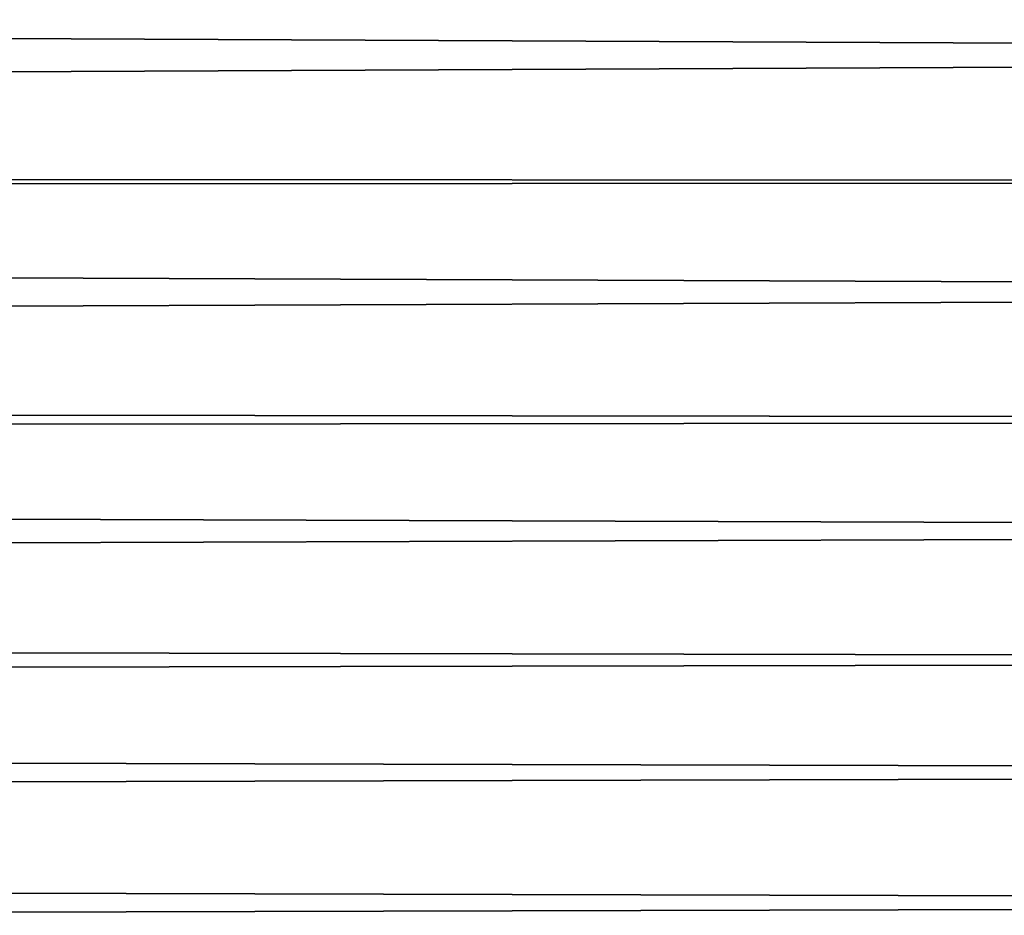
# Model space of a CAD drawing. Header units: millimetres. Extents: x -165 to 184, y -135 to 242.
# Tile 244 of 256: x 89.65 to 92.11, y 6.8 to 9.04. Entities that reach past the tile are written whole.
import ezdxf

# ---------------------------------------------------------------- set-up
doc = ezdxf.new("R2010")
doc.units = ezdxf.units.MM
doc.header["$LTSCALE"] = 81.481481
doc.layers.add('261', color=7, linetype='CONTINUOUS')
doc.layers.add('263', color=7, linetype='CONTINUOUS')

msp = doc.modelspace()

# ---------------------------------------------------------------- linework, layer by layer
at = {"layer": '261', "linetype": 'Continuous'}
for points in [[(37.771, 9.2162, 63), (37.2441, 8.6687, 63), (159.7199, 9.2256, 63), (37.771, 9.2162, 63)], [(159.7199, 9.2256, 63), (37.2441, 8.6687, 63), (160.3243, 8.597, 63), (159.7199, 9.2256, 63)], [(37.2441, 8.6687, 63), (36.7222, 8.1167, 63), (160.3243, 8.597, 63), (37.2441, 8.6687, 63)], [(160.3243, 8.597, 63), (36.7222, 8.1167, 63), (160.923, 7.9614, 63), (160.3243, 8.597, 63)], [(36.7222, 8.1167, 63), (36.2053, 7.56, 63), (160.923, 7.9614, 63), (36.7222, 8.1167, 63)], [(160.923, 7.9614, 63), (36.2053, 7.56, 63), (161.5159, 7.3187, 63), (160.923, 7.9614, 63)], [(36.2053, 7.56, 63), (35.6934, 6.9988, 63), (161.5159, 7.3187, 63), (36.2053, 7.56, 63)], [(161.5159, 7.3187, 63), (35.6934, 6.9988, 63), (162.1031, 6.6691, 63), (161.5159, 7.3187, 63)], [(35.6934, 6.9988, 63), (35.1867, 6.4332, 63), (162.1031, 6.6691, 63), (35.6934, 6.9988, 63)]]:
    msp.add_3dface(points, dxfattribs=at)
at = {"layer": '263', "linetype": 'Continuous'}
for points in [[(37.1757, 8.597, 60), (37.7801, 9.2256, 60), (160.2559, 8.6687, 60), (37.1757, 8.597, 60)], [(37.7801, 9.2256, 60), (159.729, 9.2162, 60), (160.2559, 8.6687, 60), (37.7801, 9.2256, 60)], [(37.1757, 8.597, 60), (160.2559, 8.6687, 60), (160.7778, 8.1167, 60), (37.1757, 8.597, 60)], [(36.577, 7.9614, 60), (37.1757, 8.597, 60), (160.7778, 8.1167, 60), (36.577, 7.9614, 60)], [(36.577, 7.9614, 60), (160.7778, 8.1167, 60), (161.2947, 7.56, 60), (36.577, 7.9614, 60)], [(35.9841, 7.3187, 60), (36.577, 7.9614, 60), (161.2947, 7.56, 60), (35.9841, 7.3187, 60)], [(35.9841, 7.3187, 60), (161.2947, 7.56, 60), (161.8066, 6.9988, 60), (35.9841, 7.3187, 60)], [(35.3969, 6.6691, 60), (35.9841, 7.3187, 60), (161.8066, 6.9988, 60), (35.3969, 6.6691, 60)], [(35.3969, 6.6691, 60), (161.8066, 6.9988, 60), (162.3133, 6.4332, 60), (35.3969, 6.6691, 60)]]:
    msp.add_3dface(points, dxfattribs=at)

doc.saveas('drawing.dxf')
